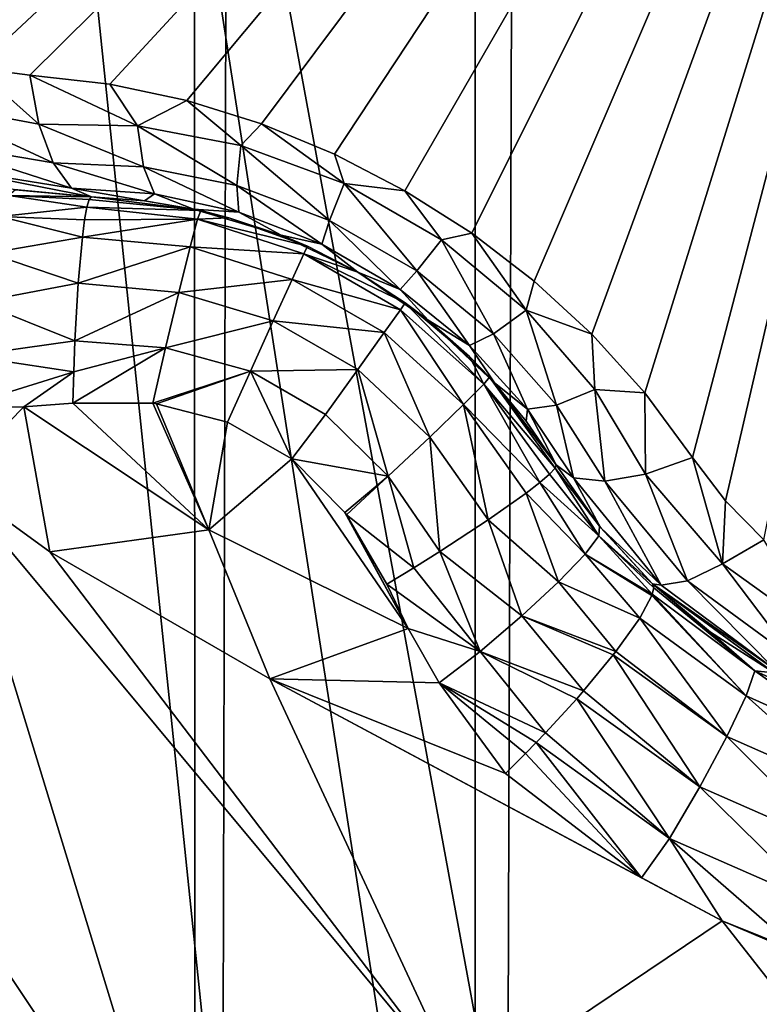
# Model space of a CAD drawing. Header units: metres. Extents: x -206 to 75, y -104 to 104.
# Tile 30 of 256: x -168.373 to -167.39, y -51.611 to -50.302. Entities that reach past the tile are written whole.
import ezdxf

# ---------------------------------------------------------------- set-up
doc = ezdxf.new("R2010")
doc.units = ezdxf.units.M
doc.layers.add('solid_01_1-CONSUMER_THERM_B_125288', color=7, linetype='CONTINUOUS')

msp = doc.modelspace()

# ---------------------------------------------------------------- linework, layer by layer
at = {"layer": 'solid_01_1-CONSUMER_THERM_B_125288'}
for points in [[(-168.448624, 65.133507), (-168.15712, 64.662857), (-168.429977, -65.192032)], [(-168.15712, 64.662857), (-168.138596, -64.721298), (-168.429977, -65.192032)], [(-168.15712, 64.662857), (-167.784088, 64.253792), (-168.138596, -64.721298)], [(-167.784088, 64.253792), (-167.765686, -64.312126), (-168.138596, -64.721298)], [(-167.784088, 64.253792), (-167.342255, 63.920231), (-167.765686, -64.312126)], [(-167.342255, 63.920231), (-167.323944, -63.978439), (-167.765686, -64.312126)], [(-185.595474, -63.627823, 75.400002), (-76.395485, -63.61998, 75.400002), (-169.283783, -42.467205, 75.400002)], [(-76.395485, -63.61998, 75.400002), (-168.500031, -42.528885, 75.400002), (-169.283783, -42.467205, 75.400002)], [(-76.395485, -63.61998, 75.400002), (-93.500031, -42.528851, 75.400002), (-168.500031, -42.528885, 75.400002)], [(-167.096085, -55.276493, 66.816208), (-168.596664, -47.126602, 63.5), (-167.096664, -47.126495, 63.5)], [(-168.595627, -61.626602, 69.400002), (-168.596664, -47.126602, 63.5), (-167.095627, -61.626495, 69.400002)], [(-167.095978, -56.776493, 67.426552), (-167.095627, -61.626495, 69.400002), (-168.596664, -47.126602, 63.5)], [(-167.095978, -56.776493, 67.426552), (-168.596664, -47.126602, 63.5), (-167.096085, -55.276493, 66.816208)], [(-166.989258, -49.018784, 15.440842), (-168.632355, -50.286793, 16.639118), (-168.501816, -50.348232, 16.603487)], [(-166.989258, -49.018784, 15.440842), (-168.501816, -50.348232, 16.603487), (-168.43158, -50.366356, 16.580467)], [(-166.989258, -49.018784, 15.440842), (-168.43158, -50.366356, 16.580467), (-168.359482, -50.375454, 16.554106)], [(-166.989258, -49.018784, 15.440842), (-168.359482, -50.375454, 16.554106), (-168.25325, -50.387432, 16.516459)], [(-166.989258, -49.018784, 15.440842), (-168.25325, -50.387432, 16.516459), (-168.150864, -50.409321, 16.486931)], [(-166.989258, -49.018784, 15.440842), (-168.150864, -50.409321, 16.486931), (-168.051453, -50.440464, 16.465441)], [(-166.989258, -49.018784, 15.440842), (-168.051453, -50.440464, 16.465441), (-167.954666, -50.480553, 16.45224)], [(-166.989258, -49.018784, 15.440842), (-167.954666, -50.480553, 16.45224), (-167.861084, -50.529285, 16.447765)], [(-166.989258, -49.018784, 15.440842), (-167.861084, -50.529285, 16.447765), (-167.772095, -50.585922, 16.452234)], [(-166.989258, -49.018784, 15.440842), (-167.772095, -50.585922, 16.452234), (-167.688934, -50.64967, 16.465431)], [(-166.989258, -49.018784, 15.440842), (-167.688934, -50.64967, 16.465431), (-167.612259, -50.720161, 16.486916)], [(-166.989258, -49.018784, 15.440842), (-167.612259, -50.720161, 16.486916), (-167.542084, -50.797855, 16.516436)], [(-166.989258, -49.018784, 15.440842), (-167.542084, -50.797855, 16.516436), (-167.478531, -50.883907, 16.554106)], [(-166.989258, -49.018784, 15.440842), (-167.478531, -50.883907, 16.554106), (-167.43457, -50.941792, 16.580471)], [(-166.989258, -49.018784, 15.440842), (-167.43457, -50.941792, 16.580471), (-167.383728, -50.993553, 16.603498)], [(-168.501831, -50.411919, 16.640162), (-168.347534, -50.440716, 16.588625), (-168.43158, -50.366356, 16.580467)], [(-168.347534, -50.440716, 16.588625), (-168.359482, -50.375454, 16.554106), (-168.43158, -50.366356, 16.580467)], [(-168.216263, -50.443058, 16.533438), (-168.25325, -50.387432, 16.516459), (-168.359482, -50.375454, 16.554106)], [(-168.347534, -50.440716, 16.588625), (-168.216263, -50.443058, 16.533438), (-168.359482, -50.375454, 16.554106)], [(-168.216263, -50.443058, 16.533438), (-168.150864, -50.409321, 16.486931), (-168.25325, -50.387432, 16.516459)], [(-168.501831, -50.411919, 16.640162), (-168.328674, -50.492287, 16.639465), (-168.347534, -50.440716, 16.588625)], [(-168.49826, -50.463562, 16.696569), (-168.328674, -50.492287, 16.639465), (-168.501831, -50.411919, 16.640162)], [(-168.216263, -50.443058, 16.533438), (-168.079041, -50.469116, 16.492538), (-168.150864, -50.409321, 16.486931)], [(-168.079041, -50.469116, 16.492538), (-168.051453, -50.440464, 16.465441), (-168.150864, -50.409321, 16.486931)], [(-168.208679, -50.497433, 16.58676), (-168.216263, -50.443058, 16.533438), (-168.347534, -50.440716, 16.588625)], [(-168.347534, -50.440716, 16.588625), (-168.328674, -50.492287, 16.639465), (-168.208679, -50.497433, 16.58676)], [(-168.084625, -50.522301, 16.547297), (-168.079041, -50.469116, 16.492538), (-168.216263, -50.443058, 16.533438)], [(-168.084625, -50.522301, 16.547297), (-168.216263, -50.443058, 16.533438), (-168.208679, -50.497433, 16.58676)], [(-168.079041, -50.469116, 16.492538), (-167.941605, -50.519871, 16.470169), (-168.051453, -50.440464, 16.465441)], [(-167.941605, -50.519871, 16.470169), (-167.954666, -50.480553, 16.45224), (-168.051453, -50.440464, 16.465441)], [(-168.49826, -50.463562, 16.696569), (-168.485748, -50.496784, 16.764397), (-168.304047, -50.526024, 16.703558)], [(-168.49826, -50.463562, 16.696569), (-168.304047, -50.526024, 16.703558), (-168.328674, -50.492287, 16.639465)], [(-167.96106, -50.568657, 16.525848), (-168.079041, -50.469116, 16.492538), (-168.084625, -50.522301, 16.547297)], [(-167.96106, -50.568657, 16.525848), (-167.941605, -50.519871, 16.470169), (-168.079041, -50.469116, 16.492538)], [(-168.328674, -50.492287, 16.639465), (-168.304047, -50.526024, 16.703558), (-168.194077, -50.533375, 16.652723)], [(-168.208679, -50.497433, 16.58676), (-168.328674, -50.492287, 16.639465), (-168.194077, -50.533375, 16.652723)], [(-167.941605, -50.519871, 16.470169), (-167.861084, -50.529285, 16.447765), (-167.954666, -50.480553, 16.45224)], [(-168.485748, -50.496784, 16.764397), (-168.277603, -50.537411, 16.770613), (-168.304047, -50.526024, 16.703558)], [(-168.485748, -50.496784, 16.764397), (-168.380341, -50.52779, 16.797169), (-168.277603, -50.537411, 16.770613)], [(-168.208679, -50.497433, 16.58676), (-168.194077, -50.533375, 16.652723), (-168.08194, -50.557816, 16.615036)], [(-168.084625, -50.522301, 16.547297), (-168.208679, -50.497433, 16.58676), (-168.08194, -50.557816, 16.615036)], [(-168.378876, -50.528027, 18.172096), (-168.387482, -50.535625, 18.237627), (-168.277603, -50.537411, 18.184393)], [(-168.380341, -50.52779, 16.797169), (-168.378876, -50.528027, 18.172096), (-168.277603, -50.537411, 18.184393)], [(-168.380341, -50.52779, 16.797169), (-168.277603, -50.537411, 18.184393), (-168.277603, -50.537411, 16.770613)], [(-168.304047, -50.526024, 16.703558), (-168.277603, -50.537411, 16.770613), (-168.20723, -50.54269, 16.735825)], [(-168.194077, -50.533375, 16.652723), (-168.304047, -50.526024, 16.703558), (-168.20723, -50.54269, 16.735825)], [(-168.084625, -50.522301, 16.547297), (-168.08194, -50.557816, 16.615036), (-167.971283, -50.600422, 16.594727)], [(-167.96106, -50.568657, 16.525848), (-168.084625, -50.522301, 16.547297), (-167.971283, -50.600422, 16.594727)], [(-167.844879, -50.635738, 16.525869), (-167.941605, -50.519871, 16.470169), (-167.96106, -50.568657, 16.525848)], [(-167.941605, -50.519871, 16.470169), (-167.812332, -50.594505, 16.470188), (-167.861084, -50.529285, 16.447765)], [(-167.844879, -50.635738, 16.525869), (-167.812332, -50.594505, 16.470188), (-167.941605, -50.519871, 16.470169)], [(-167.812332, -50.594505, 16.470188), (-167.772095, -50.585922, 16.452234), (-167.861084, -50.529285, 16.447765)], [(-168.399384, -50.563469, 18.304127), (-168.283646, -50.551083, 18.266209), (-168.387482, -50.535625, 18.237627)], [(-168.387482, -50.535625, 18.237627), (-168.283646, -50.551083, 18.266209), (-168.280563, -50.54081, 18.225876)], [(-168.387482, -50.535625, 18.237627), (-168.280563, -50.54081, 18.225876), (-168.277603, -50.537411, 18.184393)], [(-168.132263, -50.555767, 18.188536), (-168.280563, -50.54081, 18.225876), (-168.283646, -50.551083, 18.266209)], [(-168.132263, -50.555767, 18.188536), (-168.277603, -50.537411, 18.184393), (-168.280563, -50.54081, 18.225876)], [(-168.277603, -50.537411, 16.770613), (-168.277603, -50.537411, 18.184393), (-168.132263, -50.555767, 18.188536)], [(-168.277603, -50.537411, 16.770613), (-168.132263, -50.555767, 18.188536), (-168.20723, -50.54269, 16.735825)], [(-168.194077, -50.533375, 16.652723), (-168.20723, -50.54269, 16.735825), (-168.141983, -50.553623, 16.708683)], [(-168.20723, -50.54269, 16.735825), (-168.132263, -50.555767, 18.188536), (-168.141983, -50.553623, 16.708683)], [(-168.08194, -50.557816, 16.615036), (-168.194077, -50.533375, 16.652723), (-168.141983, -50.553623, 16.708683)], [(-168.399384, -50.563469, 18.304127), (-168.286743, -50.567913, 18.304218), (-168.283646, -50.551083, 18.266209)], [(-168.136536, -50.566914, 18.264473), (-168.283646, -50.551083, 18.266209), (-168.286743, -50.567913, 18.304218)], [(-168.136536, -50.566914, 18.264473), (-168.132263, -50.555767, 18.188536), (-168.283646, -50.551083, 18.266209)], [(-168.141983, -50.553623, 16.708683), (-168.132263, -50.555767, 18.188536), (-168.095108, -50.565216, 18.188997)], [(-168.141983, -50.553623, 16.708683), (-168.095108, -50.565216, 18.188997), (-168.025635, -50.588501, 16.674839)], [(-168.08194, -50.557816, 16.615036), (-168.141983, -50.553623, 16.708683), (-168.025635, -50.588501, 16.674839)], [(-168.095108, -50.565216, 18.188997), (-168.132263, -50.555767, 18.188536), (-168.136536, -50.566914, 18.264473)], [(-168.413651, -50.612431, 18.36202), (-168.28978, -50.590847, 18.338903), (-168.399384, -50.563469, 18.304127)], [(-168.399384, -50.563469, 18.304127), (-168.28978, -50.590847, 18.338903), (-168.286743, -50.567913, 18.304218)], [(-168.136536, -50.566914, 18.264473), (-168.286743, -50.567913, 18.304218), (-168.28978, -50.590847, 18.338903)], [(-168.146576, -50.603909, 18.338659), (-168.136536, -50.566914, 18.264473), (-168.28978, -50.590847, 18.338903)], [(-167.995529, -50.6134, 18.263947), (-168.136536, -50.566914, 18.264473), (-168.146576, -50.603909, 18.338659)], [(-167.990646, -50.603195, 18.189606), (-168.095108, -50.565216, 18.188997), (-168.136536, -50.566914, 18.264473)], [(-167.995529, -50.6134, 18.263947), (-167.990646, -50.603195, 18.189606), (-168.136536, -50.566914, 18.264473)], [(-168.025635, -50.588501, 16.674839), (-168.095108, -50.565216, 18.188997), (-167.990646, -50.603195, 18.189606)], [(-167.971283, -50.600422, 16.594727), (-168.08194, -50.557816, 16.615036), (-168.025635, -50.588501, 16.674839)], [(-167.96106, -50.568657, 16.525848), (-167.971283, -50.600422, 16.594727), (-167.867294, -50.660465, 16.594751)], [(-167.844879, -50.635738, 16.525869), (-167.96106, -50.568657, 16.525848), (-167.867294, -50.660465, 16.594751)], [(-168.413651, -50.612431, 18.36202), (-168.295334, -50.652348, 18.394554), (-168.28978, -50.590847, 18.338903)], [(-168.146576, -50.603909, 18.338659), (-168.28978, -50.590847, 18.338903), (-168.295334, -50.652348, 18.394554)], [(-168.025635, -50.588501, 16.674839), (-167.990646, -50.603195, 18.189606), (-167.923584, -50.637527, 16.664267)], [(-167.971283, -50.600422, 16.594727), (-168.025635, -50.588501, 16.674839), (-167.923584, -50.637527, 16.664267)], [(-167.743011, -50.719528, 16.547348), (-167.812332, -50.594505, 16.470188), (-167.844879, -50.635738, 16.525869)], [(-167.812332, -50.594505, 16.470188), (-167.699738, -50.688103, 16.492584), (-167.772095, -50.585922, 16.452234)], [(-167.743011, -50.719528, 16.547348), (-167.699738, -50.688103, 16.492584), (-167.812332, -50.594505, 16.470188)], [(-167.699738, -50.688103, 16.492584), (-167.688934, -50.64967, 16.465431), (-167.772095, -50.585922, 16.452234)], [(-168.161636, -50.66444, 18.397263), (-168.146576, -50.603909, 18.338659), (-168.295334, -50.652348, 18.394554)], [(-168.010986, -50.647148, 18.337481), (-168.146576, -50.603909, 18.338659), (-168.161636, -50.66444, 18.397263)], [(-168.010986, -50.647148, 18.337481), (-167.995529, -50.6134, 18.263947), (-168.146576, -50.603909, 18.338659)], [(-167.923569, -50.637535, 18.189682), (-167.990646, -50.603195, 18.189606), (-167.995529, -50.6134, 18.263947)], [(-167.923584, -50.637527, 16.664267), (-167.990646, -50.603195, 18.189606), (-167.923569, -50.637535, 18.189682)], [(-167.867294, -50.660465, 16.594751), (-167.971283, -50.600422, 16.594727), (-167.923584, -50.637527, 16.664267)], [(-168.428467, -50.677441, 18.402061), (-168.295334, -50.652348, 18.394554), (-168.413651, -50.612431, 18.36202)], [(-167.866913, -50.687592, 18.26395), (-167.995529, -50.6134, 18.263947), (-168.010986, -50.647148, 18.337481)], [(-167.860535, -50.678249, 18.18961), (-167.923569, -50.637535, 18.189682), (-167.995529, -50.6134, 18.263947)], [(-167.866913, -50.687592, 18.26395), (-167.860535, -50.678249, 18.18961), (-167.995529, -50.6134, 18.263947)], [(-167.844879, -50.635738, 16.525869), (-167.867294, -50.660465, 16.594751), (-167.775131, -50.734951, 16.615099)], [(-167.743011, -50.719528, 16.547348), (-167.844879, -50.635738, 16.525869), (-167.775131, -50.734951, 16.615099)], [(-168.035995, -50.702221, 18.395983), (-168.010986, -50.647148, 18.337481), (-168.161636, -50.66444, 18.397263)], [(-167.888382, -50.717869, 18.337481), (-168.010986, -50.647148, 18.337481), (-168.035995, -50.702221, 18.395983)], [(-167.888382, -50.717869, 18.337481), (-167.866913, -50.687592, 18.26395), (-168.010986, -50.647148, 18.337481)], [(-167.923584, -50.637527, 16.664267), (-167.923569, -50.637535, 18.189682), (-167.860535, -50.678249, 18.18961)], [(-167.923584, -50.637527, 16.664267), (-167.860535, -50.678249, 18.18961), (-167.830032, -50.701393, 16.674835)], [(-167.867294, -50.660465, 16.594751), (-167.923584, -50.637527, 16.664267), (-167.830032, -50.701393, 16.674835)], [(-168.428467, -50.677441, 18.402061), (-168.299698, -50.728733, 18.42696), (-168.295334, -50.652348, 18.394554)], [(-168.161636, -50.66444, 18.397263), (-168.295334, -50.652348, 18.394554), (-168.299698, -50.728733, 18.42696)], [(-167.775131, -50.734951, 16.615099), (-167.867294, -50.660465, 16.594751), (-167.830032, -50.701393, 16.674835)], [(-167.699738, -50.688103, 16.492584), (-167.612259, -50.720161, 16.486916), (-167.688934, -50.64967, 16.465431)], [(-168.179123, -50.738155, 18.430729), (-168.161636, -50.66444, 18.397263), (-168.299698, -50.728733, 18.42696)], [(-168.035995, -50.702221, 18.395983), (-168.161636, -50.66444, 18.397263), (-168.179123, -50.738155, 18.430729)], [(-168.441757, -50.748898, 18.4196), (-168.299698, -50.728733, 18.42696), (-168.428467, -50.677441, 18.402061)], [(-167.783112, -50.813553, 18.338661), (-167.866913, -50.687592, 18.26395), (-167.888382, -50.717869, 18.337481)], [(-167.756119, -50.786339, 18.264479), (-167.860535, -50.678249, 18.18961), (-167.866913, -50.687592, 18.26395)], [(-167.783112, -50.813553, 18.338661), (-167.756119, -50.786339, 18.264479), (-167.866913, -50.687592, 18.26395)], [(-167.756119, -50.786339, 18.264479), (-167.775177, -50.749832, 18.188997), (-167.860535, -50.678249, 18.18961)], [(-167.830032, -50.701393, 16.674835), (-167.860535, -50.678249, 18.18961), (-167.775177, -50.749832, 18.188997)], [(-167.659515, -50.814445, 16.586809), (-167.699738, -50.688103, 16.492584), (-167.743011, -50.719528, 16.547348)], [(-167.699738, -50.688103, 16.492584), (-167.608612, -50.793812, 16.533472), (-167.612259, -50.720161, 16.486916)], [(-167.659515, -50.814445, 16.586809), (-167.608612, -50.793812, 16.533472), (-167.699738, -50.688103, 16.492584)], [(-167.830032, -50.701393, 16.674835), (-167.775177, -50.749832, 18.188997), (-167.748596, -50.777061, 18.188541)], [(-167.830032, -50.701393, 16.674835), (-167.748596, -50.777061, 18.188541), (-167.741608, -50.784702, 16.708679)], [(-167.775131, -50.734951, 16.615099), (-167.830032, -50.701393, 16.674835), (-167.741608, -50.784702, 16.708679)], [(-168.066345, -50.76939, 18.430346), (-168.035995, -50.702221, 18.395983), (-168.179123, -50.738155, 18.430729)], [(-167.923538, -50.767082, 18.395981), (-168.035995, -50.702221, 18.395983), (-168.066345, -50.76939, 18.430346)], [(-167.923538, -50.767082, 18.395981), (-167.888382, -50.717869, 18.337481), (-168.035995, -50.702221, 18.395983)], [(-167.827957, -50.85688, 18.397263), (-167.888382, -50.717869, 18.337481), (-167.923538, -50.767082, 18.395981)], [(-167.827957, -50.85688, 18.397263), (-167.783112, -50.813553, 18.338661), (-167.888382, -50.717869, 18.337481)], [(-167.743011, -50.719528, 16.547348), (-167.775131, -50.734951, 16.615099), (-167.697952, -50.819767, 16.652792)], [(-167.659515, -50.814445, 16.586809), (-167.743011, -50.719528, 16.547348), (-167.697952, -50.819767, 16.652792)], [(-167.608612, -50.793812, 16.533472), (-167.542084, -50.797855, 16.516436), (-167.612259, -50.720161, 16.486916)], [(-168.441757, -50.748898, 18.4196), (-168.301285, -50.769962, 18.433228), (-168.299698, -50.728733, 18.42696)], [(-168.179123, -50.738155, 18.430729), (-168.302399, -50.811668, 18.432564), (-168.195969, -50.811974, 18.438089)], [(-168.179123, -50.738155, 18.430729), (-168.301285, -50.769962, 18.433228), (-168.302399, -50.811668, 18.432564)], [(-168.179123, -50.738155, 18.430729), (-168.299698, -50.728733, 18.42696), (-168.301285, -50.769962, 18.433228)], [(-168.066345, -50.76939, 18.430346), (-168.179123, -50.738155, 18.430729), (-168.195969, -50.811974, 18.438089)], [(-167.697952, -50.819767, 16.652792), (-167.775131, -50.734951, 16.615099), (-167.741608, -50.784702, 16.708679)], [(-168.441757, -50.748898, 18.4196), (-168.452118, -50.816925, 18.416172), (-168.301285, -50.769962, 18.433228)], [(-167.756119, -50.786339, 18.264479), (-167.748596, -50.777061, 18.188541), (-167.775177, -50.749832, 18.188997)], [(-167.966492, -50.826988, 18.430346), (-167.923538, -50.767082, 18.395981), (-168.066345, -50.76939, 18.430346)], [(-167.883011, -50.90892, 18.430731), (-167.923538, -50.767082, 18.395981), (-167.966492, -50.826988, 18.430346)], [(-167.883011, -50.90892, 18.430731), (-167.827957, -50.85688, 18.397263), (-167.923538, -50.767082, 18.395981)], [(-168.301285, -50.769962, 18.433228), (-168.452118, -50.816925, 18.416172), (-168.367554, -50.816559, 18.426382)], [(-168.301285, -50.769962, 18.433228), (-168.367554, -50.816559, 18.426382), (-168.302399, -50.811668, 18.432564)], [(-168.066345, -50.76939, 18.430346), (-168.195969, -50.811974, 18.438089), (-168.191055, -50.812584, 18.438219)], [(-168.066345, -50.76939, 18.430346), (-168.191055, -50.812584, 18.438219), (-168.096802, -50.837036, 18.439503)], [(-168.066345, -50.76939, 18.430346), (-168.096802, -50.837036, 18.439503), (-168.011429, -50.885933, 18.439514)], [(-167.966492, -50.826988, 18.430346), (-168.066345, -50.76939, 18.430346), (-168.011429, -50.885933, 18.439514)], [(-167.756119, -50.786339, 18.264479), (-167.661179, -50.898296, 18.225876), (-167.748596, -50.777061, 18.188541)], [(-167.748596, -50.777061, 18.188541), (-167.661179, -50.898296, 18.225876), (-167.659714, -50.894028, 18.184393)], [(-167.741608, -50.784702, 16.708679), (-167.748596, -50.777061, 18.188541), (-167.659714, -50.894028, 18.184393)], [(-167.783112, -50.813553, 18.338661), (-167.681564, -50.917198, 18.304216), (-167.756119, -50.786339, 18.264479)], [(-167.756119, -50.786339, 18.264479), (-167.681564, -50.917198, 18.304216), (-167.668533, -50.906097, 18.266207)], [(-167.756119, -50.786339, 18.264479), (-167.668533, -50.906097, 18.266207), (-167.661179, -50.898296, 18.225876)], [(-167.741608, -50.784702, 16.708679), (-167.659714, -50.894028, 18.184393), (-167.699509, -50.83572, 16.735819)], [(-167.697952, -50.819767, 16.652792), (-167.741608, -50.784702, 16.708679), (-167.699509, -50.83572, 16.735819)], [(-167.659515, -50.814445, 16.586809), (-167.595108, -50.915672, 16.639471), (-167.608612, -50.793812, 16.533472)], [(-167.608612, -50.793812, 16.533472), (-167.541016, -50.906197, 16.588627), (-167.542084, -50.797855, 16.516436)], [(-167.608612, -50.793812, 16.533472), (-167.595108, -50.915672, 16.639471), (-167.541016, -50.906197, 16.588627)], [(-167.542084, -50.797855, 16.516436), (-167.541016, -50.906197, 16.588627), (-167.478531, -50.883907, 16.554106)], [(-168.463654, -50.914799, 18.393747), (-168.333191, -51.009403, 18.393747), (-168.367554, -50.816559, 18.426382)], [(-168.452118, -50.816925, 18.416172), (-168.463654, -50.914799, 18.393747), (-168.367554, -50.816559, 18.426382)], [(-168.302399, -50.811668, 18.432564), (-168.367554, -50.816559, 18.426382), (-168.12146, -50.980446, 18.426445)], [(-168.333191, -51.009403, 18.393747), (-168.12146, -50.980446, 18.426445), (-168.367554, -50.816559, 18.426382)], [(-168.195969, -50.811974, 18.438089), (-168.302399, -50.811668, 18.432564), (-168.12146, -50.980446, 18.426445)], [(-168.191055, -50.812584, 18.438219), (-168.195969, -50.811974, 18.438089), (-168.12146, -50.980446, 18.426445)], [(-168.096802, -50.837036, 18.439503), (-168.191055, -50.812584, 18.438219), (-168.12146, -50.980446, 18.426445)], [(-167.827957, -50.85688, 18.397263), (-167.750381, -50.966877, 18.394554), (-167.783112, -50.813553, 18.338661)], [(-167.783112, -50.813553, 18.338661), (-167.750381, -50.966877, 18.394554), (-167.699905, -50.931297, 18.338902)], [(-167.783112, -50.813553, 18.338661), (-167.699905, -50.931297, 18.338902), (-167.681564, -50.917198, 18.304216)], [(-167.659515, -50.814445, 16.586809), (-167.697952, -50.819767, 16.652792), (-167.636627, -50.911221, 16.703562)], [(-167.659515, -50.814445, 16.586809), (-167.636627, -50.911221, 16.703562), (-167.595108, -50.915672, 16.639471)], [(-167.883011, -50.90892, 18.430731), (-167.966492, -50.826988, 18.430346), (-168.011429, -50.885933, 18.439514)], [(-167.697952, -50.819767, 16.652792), (-167.699509, -50.83572, 16.735819), (-167.659714, -50.894028, 16.770613)], [(-167.697952, -50.819767, 16.652792), (-167.659714, -50.894028, 16.770613), (-167.636627, -50.911221, 16.703562)], [(-168.011429, -50.885933, 18.439514), (-168.096802, -50.837036, 18.439503), (-168.12146, -50.980446, 18.426445)], [(-167.699509, -50.83572, 16.735819), (-167.659714, -50.894028, 18.184393), (-167.659714, -50.894028, 16.770613)], [(-167.883011, -50.90892, 18.430731), (-167.814331, -51.008865, 18.42696), (-167.827957, -50.85688, 18.397263)], [(-167.827957, -50.85688, 18.397263), (-167.814331, -51.008865, 18.42696), (-167.750381, -50.966877, 18.394554)], [(-167.478531, -50.883907, 16.554106), (-167.541016, -50.906197, 16.588627), (-167.438904, -51.025425, 16.64019)], [(-167.43457, -50.941792, 16.580471), (-167.478531, -50.883907, 16.554106), (-167.438904, -51.025425, 16.64019)], [(-168.011429, -50.885933, 18.439514), (-168.12146, -50.980446, 18.426445), (-167.85643, -51.111565, 18.426382)], [(-167.940903, -50.957237, 18.438204), (-168.011429, -50.885933, 18.439514), (-167.85643, -51.111565, 18.426382)], [(-167.883011, -50.90892, 18.430731), (-168.011429, -50.885933, 18.439514), (-167.940903, -50.957237, 18.438204)], [(-167.602234, -50.975403, 18.172401), (-167.659714, -50.894028, 18.184393), (-167.661179, -50.898296, 18.225876)], [(-167.659714, -50.894028, 16.770613), (-167.659714, -50.894028, 18.184393), (-167.602234, -50.975403, 18.172401)], [(-167.600693, -50.977314, 16.796904), (-167.659714, -50.894028, 16.770613), (-167.602234, -50.975403, 18.172401)], [(-167.636627, -50.911221, 16.703562), (-167.659714, -50.894028, 16.770613), (-167.600693, -50.977314, 16.796904)], [(-167.883011, -50.90892, 18.430731), (-167.940903, -50.957237, 18.438204), (-167.938461, -50.960476, 18.438097)], [(-167.883011, -50.90892, 18.430731), (-167.938461, -50.960476, 18.438097), (-167.849243, -51.030861, 18.433228)], [(-167.883011, -50.90892, 18.430731), (-167.849243, -51.030861, 18.433228), (-167.814331, -51.008865, 18.42696)], [(-167.60321, -50.98827, 18.237627), (-167.668533, -50.906097, 18.266207), (-167.681564, -50.917198, 18.304216)], [(-167.60321, -50.98827, 18.237627), (-167.661179, -50.898296, 18.225876), (-167.668533, -50.906097, 18.266207)], [(-167.60321, -50.98827, 18.237627), (-167.602234, -50.975403, 18.172401), (-167.661179, -50.898296, 18.225876)], [(-167.520401, -51.05394, 16.76437), (-167.636627, -50.911221, 16.703562), (-167.600693, -50.977314, 16.796904)], [(-167.595108, -50.915672, 16.639471), (-167.636627, -50.911221, 16.703562), (-167.520401, -51.05394, 16.76437)], [(-167.541016, -50.906197, 16.588627), (-167.595108, -50.915672, 16.639471), (-167.485382, -51.048153, 16.696575)], [(-167.485382, -51.048153, 16.696575), (-167.438904, -51.025425, 16.64019), (-167.541016, -50.906197, 16.588627)], [(-168.158615, -51.91333, 18.128551), (-168.463654, -50.914799, 18.393747), (-168.751373, -51.027969, 18.303238)], [(-167.783035, -51.731747, 18.246771), (-168.333191, -51.009403, 18.393747), (-168.463654, -50.914799, 18.393747)], [(-168.158615, -51.91333, 18.128551), (-167.783035, -51.731747, 18.246771), (-168.463654, -50.914799, 18.393747)], [(-167.621368, -51.012508, 18.304129), (-167.681564, -50.917198, 18.304216), (-167.699905, -50.931297, 18.338902)], [(-167.621368, -51.012508, 18.304129), (-167.60321, -50.98827, 18.237627), (-167.681564, -50.917198, 18.304216)], [(-167.485382, -51.048153, 16.696575), (-167.595108, -50.915672, 16.639471), (-167.520401, -51.05394, 16.76437)], [(-167.656616, -51.049362, 18.36202), (-167.699905, -50.931297, 18.338902), (-167.750381, -50.966877, 18.394554)], [(-167.656616, -51.049362, 18.36202), (-167.621368, -51.012508, 18.304129), (-167.699905, -50.931297, 18.338902)], [(-167.383728, -50.993553, 16.603498), (-167.43457, -50.941792, 16.580471), (-167.438904, -51.025425, 16.64019)], [(-167.938461, -50.960476, 18.438097), (-167.940903, -50.957237, 18.438204), (-167.85643, -51.111565, 18.426382)], [(-167.938461, -50.960476, 18.438097), (-167.85643, -51.111565, 18.426382), (-167.884796, -51.052689, 18.432564)], [(-167.849243, -51.030861, 18.433228), (-167.938461, -50.960476, 18.438097), (-167.884796, -51.052689, 18.432564)], [(-167.705505, -51.094704, 18.402063), (-167.750381, -50.966877, 18.394554), (-167.814331, -51.008865, 18.42696)], [(-167.705505, -51.094704, 18.402063), (-167.656616, -51.049362, 18.36202), (-167.750381, -50.966877, 18.394554)], [(-167.531815, -51.051861, 18.155281), (-167.602234, -50.975403, 18.172401), (-167.60321, -50.98827, 18.237627)], [(-167.600693, -50.977314, 16.796904), (-167.602234, -50.975403, 18.172401), (-167.531815, -51.051861, 18.155281)], [(-168.333191, -51.009403, 18.393747), (-168.040543, -51.178291, 18.393749), (-168.12146, -50.980446, 18.426445)], [(-168.040543, -51.178291, 18.393749), (-167.85643, -51.111565, 18.426382), (-168.12146, -50.980446, 18.426445)], [(-167.531982, -51.065975, 18.225765), (-167.60321, -50.98827, 18.237627), (-167.621368, -51.012508, 18.304129)], [(-167.530106, -51.057564, 18.193224), (-167.531815, -51.051861, 18.155281), (-167.60321, -50.98827, 18.237627)], [(-167.531982, -51.065975, 18.225765), (-167.530106, -51.057564, 18.193224), (-167.60321, -50.98827, 18.237627)], [(-167.531799, -51.051884, 16.819899), (-167.600693, -50.977314, 16.796904), (-167.531815, -51.051861, 18.155281)], [(-167.520401, -51.05394, 16.76437), (-167.600693, -50.977314, 16.796904), (-167.531799, -51.051884, 16.819899)], [(-167.383728, -50.993553, 16.603498), (-167.438904, -51.025425, 16.64019), (-167.308151, -51.119625, 16.679876)], [(-167.783035, -51.731747, 18.246771), (-168.040543, -51.178291, 18.393749), (-168.333191, -51.009403, 18.393747)], [(-167.760727, -51.141956, 18.4196), (-167.814331, -51.008865, 18.42696), (-167.849243, -51.030861, 18.433228)], [(-167.760727, -51.141956, 18.4196), (-167.705505, -51.094704, 18.402063), (-167.814331, -51.008865, 18.42696)], [(-167.548813, -51.097782, 18.297043), (-167.621368, -51.012508, 18.304129), (-167.656616, -51.049362, 18.36202)], [(-167.532501, -51.067417, 18.230297), (-167.531982, -51.065975, 18.225765), (-167.621368, -51.012508, 18.304129)], [(-167.548813, -51.097782, 18.297043), (-167.532501, -51.067417, 18.230297), (-167.621368, -51.012508, 18.304129)], [(-168.554703, -52.038097, 18.003874), (-168.158615, -51.91333, 18.128551), (-168.751373, -51.027969, 18.303238)], [(-167.341873, -51.153088, 16.73987), (-167.438904, -51.025425, 16.64019), (-167.485382, -51.048153, 16.696575)], [(-167.341873, -51.153088, 16.73987), (-167.308151, -51.119625, 16.679876), (-167.438904, -51.025425, 16.64019)], [(-167.760727, -51.141956, 18.4196), (-167.849243, -51.030861, 18.433228), (-167.884796, -51.052689, 18.432564)], [(-167.760727, -51.141956, 18.4196), (-167.884796, -51.052689, 18.432564), (-167.85643, -51.111565, 18.426382)], [(-167.580551, -51.142162, 18.352713), (-167.656616, -51.049362, 18.36202), (-167.705505, -51.094704, 18.402063)], [(-167.580551, -51.142162, 18.352713), (-167.548813, -51.097782, 18.297043), (-167.656616, -51.049362, 18.36202)], [(-167.395782, -51.167664, 18.198986), (-167.531815, -51.051861, 18.155281), (-167.530106, -51.057564, 18.193224)], [(-167.395782, -51.167664, 18.198986), (-167.454529, -51.116493, 18.138412), (-167.531815, -51.051861, 18.155281)], [(-167.531799, -51.051884, 16.819899), (-167.531815, -51.051861, 18.155281), (-167.454529, -51.116493, 18.138412)], [(-167.531799, -51.051884, 16.819899), (-167.454529, -51.116493, 18.138412), (-167.370041, -51.17049, 18.124289)], [(-167.369675, -51.170689, 16.855574), (-167.531799, -51.051884, 16.819899), (-167.370041, -51.17049, 18.124289)], [(-167.367386, -51.167408, 16.810577), (-167.531799, -51.051884, 16.819899), (-167.369675, -51.170689, 16.855574)], [(-167.367386, -51.167408, 16.810577), (-167.520401, -51.05394, 16.76437), (-167.531799, -51.051884, 16.819899)], [(-167.485382, -51.048153, 16.696575), (-167.520401, -51.05394, 16.76437), (-167.367386, -51.167408, 16.810577)], [(-167.341873, -51.153088, 16.73987), (-167.485382, -51.048153, 16.696575), (-167.367386, -51.167408, 16.810577)], [(-167.407425, -51.201149, 18.270638), (-167.532501, -51.067417, 18.230297), (-167.548813, -51.097782, 18.297043)], [(-167.407425, -51.201149, 18.270638), (-167.531982, -51.065975, 18.225765), (-167.532501, -51.067417, 18.230297)], [(-167.395782, -51.167664, 18.198986), (-167.530106, -51.057564, 18.193224), (-167.531982, -51.065975, 18.225765)], [(-167.407425, -51.201149, 18.270638), (-167.395782, -51.167664, 18.198986), (-167.531982, -51.065975, 18.225765)], [(-167.623428, -51.194355, 18.388721), (-167.705505, -51.094704, 18.402063), (-167.760727, -51.141956, 18.4196)], [(-167.583847, -51.1464, 18.356617), (-167.580551, -51.142162, 18.352713), (-167.705505, -51.094704, 18.402063)], [(-167.623428, -51.194355, 18.388721), (-167.583847, -51.1464, 18.356617), (-167.705505, -51.094704, 18.402063)], [(-167.432907, -51.25515, 18.330465), (-167.548813, -51.097782, 18.297043), (-167.580551, -51.142162, 18.352713)], [(-167.432907, -51.25515, 18.330465), (-167.407425, -51.201149, 18.270638), (-167.548813, -51.097782, 18.297043)], [(-168.040543, -51.178291, 18.393749), (-167.815323, -51.183556, 18.416395), (-167.85643, -51.111565, 18.426382)], [(-167.760727, -51.141956, 18.4196), (-167.85643, -51.111565, 18.426382), (-167.815323, -51.183556, 18.416395)], [(-167.395782, -51.167664, 18.198986), (-167.370041, -51.17049, 18.124289), (-167.454529, -51.116493, 18.138412)], [(-167.673859, -51.25016, 18.402847), (-167.760727, -51.141956, 18.4196), (-167.815323, -51.183556, 18.416395)], [(-167.632568, -51.204845, 18.393162), (-167.623428, -51.194355, 18.388721), (-167.760727, -51.141956, 18.4196)], [(-167.673859, -51.25016, 18.402847), (-167.632568, -51.204845, 18.393162), (-167.760727, -51.141956, 18.4196)], [(-167.46904, -51.32217, 18.367188), (-167.583847, -51.1464, 18.356617), (-167.623428, -51.194355, 18.388721)], [(-167.432907, -51.25515, 18.330465), (-167.580551, -51.142162, 18.352713), (-167.583847, -51.1464, 18.356617)], [(-167.46904, -51.32217, 18.367188), (-167.432907, -51.25515, 18.330465), (-167.583847, -51.1464, 18.356617)], [(-167.407425, -51.201149, 18.270638), (-167.24765, -51.272629, 18.252228), (-167.395782, -51.167664, 18.198986)], [(-167.395782, -51.167664, 18.198986), (-167.240875, -51.238312, 18.180346), (-167.370041, -51.17049, 18.124289)], [(-167.24765, -51.272629, 18.252228), (-167.240875, -51.238312, 18.180346), (-167.395782, -51.167664, 18.198986)], [(-168.040543, -51.178291, 18.393749), (-167.727188, -51.304424, 18.393747), (-167.815323, -51.183556, 18.416395)], [(-167.54657, -51.442856, 18.366308), (-167.727188, -51.304424, 18.393747), (-168.040543, -51.178291, 18.393749)], [(-167.439072, -51.500275, 18.354897), (-167.54657, -51.442856, 18.366308), (-168.040543, -51.178291, 18.393749)], [(-167.783035, -51.731747, 18.246771), (-167.439072, -51.500275, 18.354897), (-168.040543, -51.178291, 18.393749)], [(-167.700485, -51.277836, 18.401201), (-167.815323, -51.183556, 18.416395), (-167.727188, -51.304424, 18.393747)], [(-167.686264, -51.263195, 18.402807), (-167.673859, -51.25016, 18.402847), (-167.815323, -51.183556, 18.416395)], [(-167.700485, -51.277836, 18.401201), (-167.686264, -51.263195, 18.402807), (-167.815323, -51.183556, 18.416395)], [(-167.46904, -51.32217, 18.367188), (-167.623428, -51.194355, 18.388721), (-167.632568, -51.204845, 18.393162)], [(-167.509277, -51.390602, 18.376822), (-167.632568, -51.204845, 18.393162), (-167.673859, -51.25016, 18.402847)], [(-167.46904, -51.32217, 18.367188), (-167.632568, -51.204845, 18.393162), (-167.509277, -51.390602, 18.376822)], [(-167.432907, -51.25515, 18.330465), (-167.263092, -51.330109, 18.312248), (-167.407425, -51.201149, 18.270638)], [(-167.263092, -51.330109, 18.312248), (-167.24765, -51.272629, 18.252228), (-167.407425, -51.201149, 18.270638)], [(-167.509277, -51.390602, 18.376822), (-167.673859, -51.25016, 18.402847), (-167.686264, -51.263195, 18.402807)], [(-167.54657, -51.442856, 18.366308), (-167.686264, -51.263195, 18.402807), (-167.700485, -51.277836, 18.401201)], [(-167.509277, -51.390602, 18.376822), (-167.686264, -51.263195, 18.402807), (-167.54657, -51.442856, 18.366308)], [(-167.46904, -51.32217, 18.367188), (-167.285263, -51.402885, 18.349087), (-167.432907, -51.25515, 18.330465)], [(-167.285263, -51.402885, 18.349087), (-167.263092, -51.330109, 18.312248), (-167.432907, -51.25515, 18.330465)], [(-167.54657, -51.442856, 18.366308), (-167.700485, -51.277836, 18.401201), (-167.727188, -51.304424, 18.393747)], [(-167.46904, -51.32217, 18.367188), (-167.509277, -51.390602, 18.376822), (-167.310165, -51.47826, 18.358753)], [(-167.46904, -51.32217, 18.367188), (-167.310165, -51.47826, 18.358753), (-167.285263, -51.402885, 18.349087)], [(-167.509277, -51.390602, 18.376822), (-167.54657, -51.442856, 18.366308), (-167.439072, -51.500275, 18.354897)], [(-167.509277, -51.390602, 18.376822), (-167.439072, -51.500275, 18.354897), (-167.335419, -51.541847, 18.346622)], [(-167.310165, -51.47826, 18.358753), (-167.509277, -51.390602, 18.376822), (-167.335419, -51.541847, 18.346622)], [(-166.810074, -52.30201, 18.055836), (-167.439072, -51.500275, 18.354897), (-167.783035, -51.731747, 18.246771)], [(-166.397919, -51.943295, 18.185575), (-167.335419, -51.541847, 18.346622), (-167.439072, -51.500275, 18.354897)], [(-166.810074, -52.30201, 18.055836), (-166.397919, -51.943295, 18.185575), (-167.439072, -51.500275, 18.354897)]]:
    msp.add_3dface(points, dxfattribs=at)

doc.saveas('drawing.dxf')
